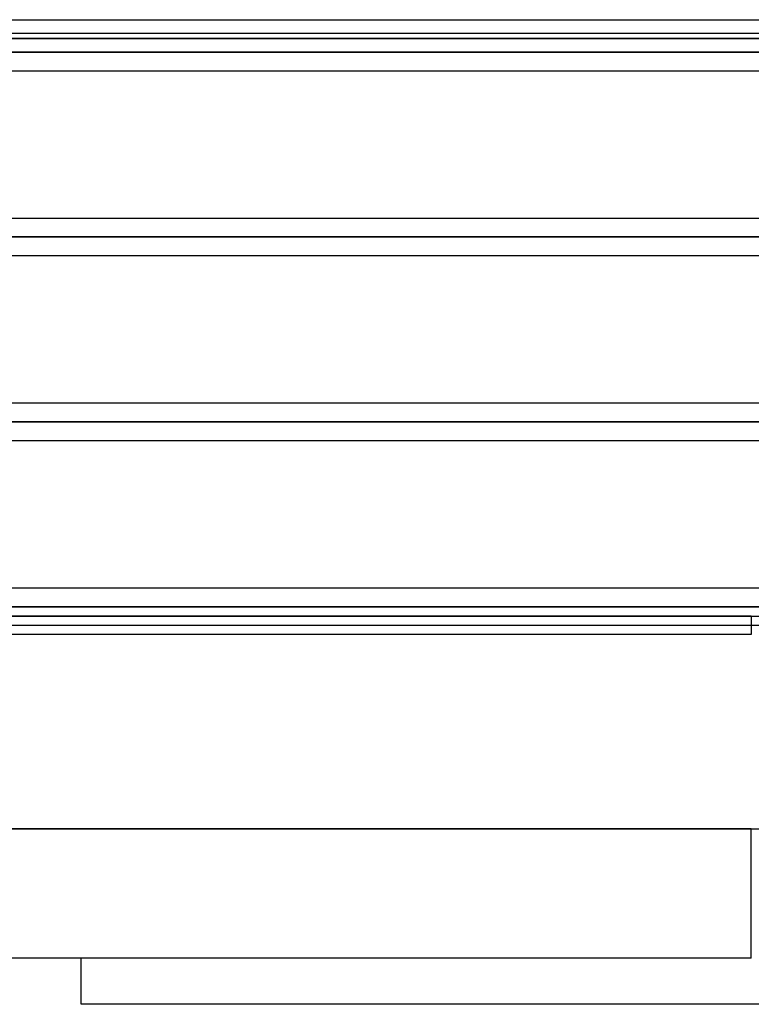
# Model space of a CAD drawing. Header units: millimetres. Extents: x -270 to 270, y -120 to 100.
# Tile 39 of 74: x -40 to 0, y -70 to -17. Entities that reach past the tile are written whole.
import ezdxf

# ---------------------------------------------------------------- set-up
doc = ezdxf.new("R2010")
doc.units = ezdxf.units.MM
doc.layers.add('MAIN-1', color=7, linetype='Continuous')
doc.layers.add('MAIN-2', color=7, linetype='Continuous')

msp = doc.modelspace()

# ---------------------------------------------------------------- linework, layer by layer
at = {"layer": 'MAIN-1'}
for p, q in [((-72.54, -16.733), (72.54, -16.733)), ((152.399, -17.481), (-152.399, -17.481)), ((-153.345, -18.489), (153.345, -18.489)), ((-152.399, -19.496), (152.399, -19.496)), ((152.399, -27.481), (-152.399, -27.481)), ((-153.345, -28.489), (153.345, -28.489)), ((-152.508, -29.496), (152.508, -29.496)), ((145.425, -37.481), (-145.425, -37.481)), ((-146.091, -38.489), (146.091, -38.489)), ((-145.38, -39.496), (145.38, -39.496)), ((138.299, -47.481), (-138.299, -47.481)), ((-138.963, -48.489), (138.963, -48.489)), ((-138.423, -49.496), (138.423, -49.496)), ((0, -50), (-62.472, -50)), ((0, -60.5), (-48.36, -60.5)), ((0, -67.5), (-41.36, -67.5)), ((-36.27, -70), (-36.27, -67.5)), ((36.27, -70), (-36.27, -70))]:
    msp.add_line(p, q, dxfattribs=at)
at = {"layer": 'MAIN-2'}
for p, q in [((46.991, -17.743), (-46.991, -17.743)), ((-42.507, -17.743), (42.507, -17.743)), ((153.345, -18.489), (-153.345, -18.489)), ((152.013, -18.489), (-152.013, -18.489)), ((-51.536, -18.489), (51.536, -18.489)), ((-50.779, -18.489), (50.779, -18.489)), ((50.779, -18.489), (-50.779, -18.489)), ((49.271, -18.489), (-49.271, -18.489)), ((-49.271, -18.489), (49.271, -18.489)), ((43.551, -18.489), (-43.551, -18.489)), ((-43.551, -18.489), (43.551, -18.489)), ((-42.121, -18.489), (42.121, -18.489)), ((42.121, -18.489), (-42.121, -18.489)), ((57.215, -27.481), (-57.215, -27.481)), ((153.345, -28.489), (-153.345, -28.489)), ((151.835, -28.489), (-151.835, -28.489)), ((-151.835, -28.489), (151.835, -28.489)), ((-57.927, -28.489), (57.927, -28.489)), ((57.927, -28.489), (-57.927, -28.489)), ((56.611, -28.489), (-56.611, -28.489)), ((-56.611, -28.489), (56.611, -28.489)), ((-57.327, -29.496), (57.327, -29.496)), ((146.091, -38.489), (-146.091, -38.489)), ((144.71, -38.489), (-144.71, -38.489)), ((-144.71, -38.489), (144.71, -38.489)), ((-65.07, -38.489), (65.07, -38.489)), ((65.07, -38.489), (-65.07, -38.489)), ((63.743, -38.489), (-63.743, -38.489)), ((-63.743, -38.489), (63.743, -38.489)), ((138.963, -48.489), (-138.963, -48.489)), ((137.431, -48.489), (-137.431, -48.489)), ((-137.431, -48.489), (137.431, -48.489)), ((-127.737, -48.489), (127.737, -48.489)), ((127.737, -48.489), (-127.737, -48.489)), ((126.312, -48.489), (-126.312, -48.489)), ((-126.312, -48.489), (126.312, -48.489)), ((-116.617, -48.489), (116.617, -48.489)), ((116.617, -48.489), (-116.617, -48.489)), ((115.192, -48.489), (-115.192, -48.489)), ((-115.192, -48.489), (115.192, -48.489)), ((-105.496, -48.489), (105.496, -48.489)), ((105.496, -48.489), (-105.496, -48.489)), ((104.07, -48.489), (-104.07, -48.489)), ((-104.07, -48.489), (104.07, -48.489)), ((-94.373, -48.489), (94.373, -48.489)), ((94.373, -48.489), (-94.373, -48.489)), ((92.947, -48.489), (-92.947, -48.489)), ((-92.947, -48.489), (92.947, -48.489)), ((-83.248, -48.489), (83.248, -48.489)), ((83.248, -48.489), (-83.248, -48.489)), ((81.821, -48.489), (-81.821, -48.489)), ((-81.821, -48.489), (81.821, -48.489)), ((-72.119, -48.489), (72.119, -48.489)), ((72.119, -48.489), (-72.119, -48.489)), ((70.873, -48.489), (-70.873, -48.489)), ((-70.873, -48.489), (70.873, -48.489)), ((0, -49), (-63.472, -49)), ((-63.472, -49), (0, -49)), ((0, -49), (0, -50)), ((0, -49), (63.472, -49)), ((-48.36, -60.5), (0, -60.5)), ((0, -67.5), (0, -60.5)), ((0, -60.5), (48.36, -60.5))]:
    msp.add_line(p, q, dxfattribs=at)

doc.saveas('drawing.dxf')
